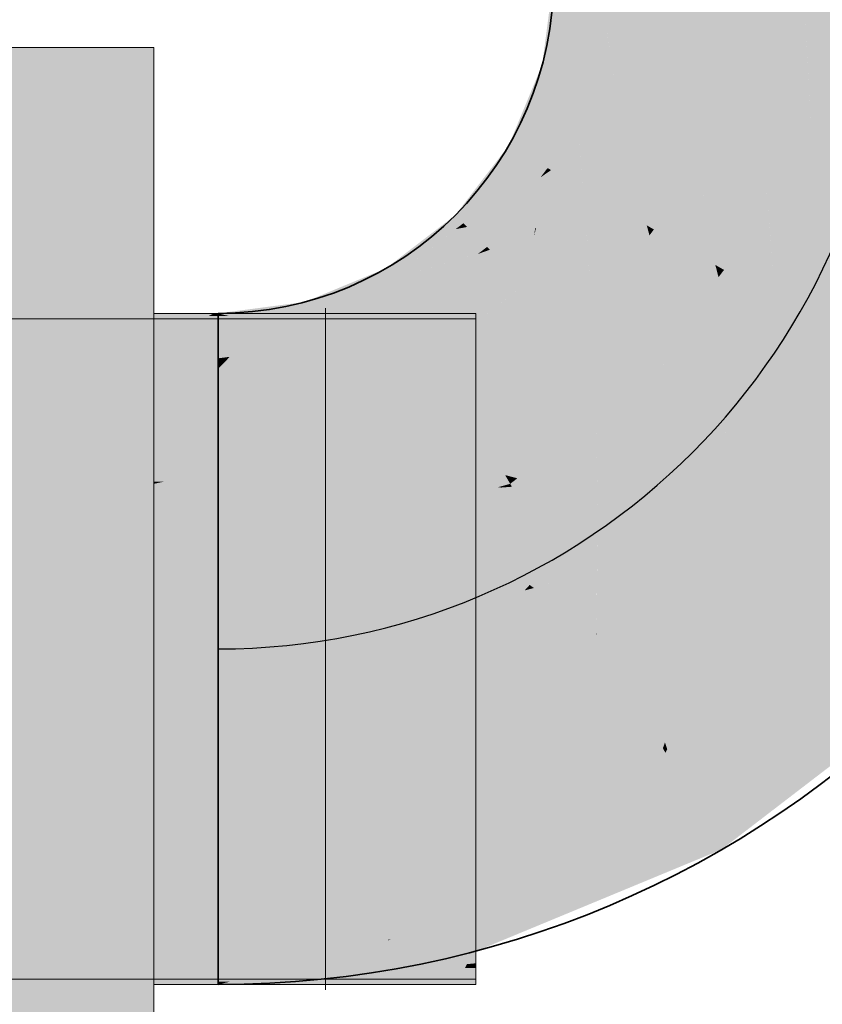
# Model space of a CAD drawing. Extents: x -299 to 601, y -39 to 381.
# Tile 175 of 252: x -89.17 to -86.18, y 146.96 to 150.63. Entities that reach past the tile are written whole.
import ezdxf
from ezdxf.lldxf.tags import DXFTag

# ---------------------------------------------------------------- set-up
doc = ezdxf.new("R2010")
doc.units = 0
doc.layers.get('0').update_dxf_attribs({"lineweight": 35})
for name, color, linetype, lineweight, true_color in [('L_Abluft', 7, 'Continuous', 35, 0xf7d209), ('L_Abluft-Shading', 7, 'Continuous', 35, 0xf7d209), ('L_Bauteil', 7, 'Continuous', 5, 0xababab), ('L_Bauteil-Shading', 7, 'Continuous', 5, 0xababab)]:
    doc.layers.add(name, color=color, linetype=linetype, lineweight=lineweight, true_color=true_color)
tags = doc.linetypes.add('STRICHPUNKT2', pattern=[12.7, 6.35, -3.175, 0, -3.175]).pattern_tags.tags
tags[10:11] = [DXFTag(74, 4), DXFTag(75, 0), DXFTag(340, '0'), DXFTag(46, 0.0), DXFTag(50, 0.0), DXFTag(44, 0.0), DXFTag(45, 0.0)]
tags[8:9] = [DXFTag(74, 4), DXFTag(75, 0), DXFTag(340, '0'), DXFTag(46, 0.0), DXFTag(50, 0.0), DXFTag(44, 0.0), DXFTag(45, 0.0)]
tags[6:7] = [DXFTag(74, 4), DXFTag(75, 0), DXFTag(340, '0'), DXFTag(46, 0.0), DXFTag(50, 0.0), DXFTag(44, 0.0), DXFTag(45, 0.0)]
tags[4:5] = [DXFTag(74, 4), DXFTag(75, 0), DXFTag(340, '0'), DXFTag(46, 0.0), DXFTag(50, 0.0), DXFTag(44, 0.0), DXFTag(45, 0.0)]

# ---------------------------------------------------------------- blocks, each defined once
blk = doc.blocks.new('Shading-A06HSX6ANL', base_point=(-88.6697, 147.3525))
at = {"layer": 'L_Bauteil-Shading', "color": 8, "true_color": 0x737373}
for points in [[(-91.415, 150.5275), (-94.7708, 150.4693), (-88.6697, 150.5275), (-94.6215, 150.4677)], [(-88.6697, 150.4512), (-88.6697, 150.5275), (-93.0878, 150.4512), (-94.6215, 150.4677)], [(-88.4651, 149.5275), (-88.4458, 149.5375), (-88.6697, 149.5275), (-88.6697, 149.5375)], [(-88.4297, 149.5275), (-88.4297, 149.5347), (-88.4651, 149.5275), (-88.4458, 149.5375)], [(-88.4297, 149.5375), (-88.4458, 149.5375), (-88.4297, 149.5347)], [(-88.3885, 149.5275), (-88.4297, 149.5375), (-88.4297, 149.5347)], [(-88.3885, 149.5275), (-88.2072, 149.5275), (-88.4297, 149.5375), (-88.209, 149.5375)], [(-88.3885, 149.5275), (-88.4297, 149.5347), (-88.4297, 149.5275)], [(-88.0229, 149.5375), (-88.209, 149.5375), (-88.0166, 149.5181), (-88.2044, 149.5114)], [(-88.0229, 149.5375), (-88.0197, 149.5275), (-87.4697, 149.5375), (-87.7514, 149.5275)], [(-87.4697, 149.5275), (-87.4697, 149.5375), (-87.7514, 149.5275)], [(-90.7523, 149.506), (-96.2697, 149.4756), (-88.9969, 149.4756)], [(-89.4034, 149.5135), (-90.0313, 149.4935), (-88.7628, 149.5056), (-89.1721, 149.4786)], [(-89.4034, 149.5135), (-88.6697, 149.5175), (-89.276, 149.5175)], [(-89.4034, 149.5135), (-88.7628, 149.5056), (-88.6697, 149.5175)], [(-89.1721, 149.4786), (-88.9969, 149.4756), (-88.7628, 149.5056)], [(-88.7628, 149.5056), (-88.9969, 149.4756), (-88.6697, 149.5009), (-88.9369, 149.4756)], [(-88.9369, 149.4756), (-88.6697, 149.4756), (-88.6697, 149.5009)], [(-88.6697, 149.5175), (-88.7628, 149.5056), (-88.6697, 149.5117)], [(-88.7628, 149.5056), (-88.6697, 149.5009), (-88.6697, 149.5117)], [(-88.5177, 149.5003), (-88.4651, 149.5275), (-88.6697, 149.5096), (-88.6697, 149.5275)], [(-88.3116, 149.5067), (-88.4941, 149.5175), (-88.6697, 149.4756), (-88.6697, 149.5009)], [(-88.4941, 149.5175), (-88.5816, 149.5175), (-88.6697, 149.5009), (-88.6697, 149.5117)], [(-88.5816, 149.5175), (-88.6697, 149.5175), (-88.6697, 149.5117)], [(-88.6697, 149.5096), (-88.6697, 149.4949), (-88.5177, 149.5003)], [(-88.3116, 149.5067), (-88.6697, 149.4756), (-88.4241, 149.4842)], [(-88.5177, 149.5003), (-88.6697, 149.4949), (-88.4297, 149.4949)], [(-88.4297, 149.5034), (-88.4297, 149.5275), (-88.5177, 149.5003), (-88.4651, 149.5275)], [(-88.4297, 149.4949), (-88.4297, 149.5034), (-88.5177, 149.5003)], [(-88.2573, 149.5175), (-88.4941, 149.5175), (-88.3116, 149.5067)], [(-88.4297, 149.5034), (-88.2807, 149.5087), (-88.4297, 149.5275), (-88.3885, 149.5275)], [(-88.4297, 149.4949), (-88.2015, 149.4949), (-88.4297, 149.5034), (-88.2807, 149.5087)], [(-88.1151, 149.495), (-88.3116, 149.5067), (-88.4241, 149.4842)], [(-88.2044, 149.5114), (-88.2072, 149.5275), (-88.2807, 149.5087), (-88.3885, 149.5275)], [(-88.049, 149.5175), (-88.2573, 149.5175), (-88.1151, 149.495), (-88.3116, 149.5067)], [(-88.2044, 149.5114), (-88.2807, 149.5087), (-88.2015, 149.4949)], [(-88.0091, 149.4949), (-88.0166, 149.5181), (-88.2015, 149.4949), (-88.2044, 149.5114)], [(-87.4697, 149.5175), (-88.1151, 149.495), (-87.4697, 149.4756), (-88.1719, 149.4756)], [(-88.1151, 149.495), (-87.4697, 149.5175), (-88.049, 149.5175)], [(-88.0197, 149.5275), (-88.0166, 149.5181), (-87.7514, 149.5275)], [(-88.0091, 149.4949), (-87.7514, 149.5275), (-88.0166, 149.5181)], [(-88.0091, 149.4949), (-87.4697, 149.4949), (-87.7514, 149.5275), (-87.4697, 149.5275)], [(-88.4241, 149.4842), (-88.6697, 149.4756), (-88.467, 149.4756)], [(-88.1719, 149.4756), (-88.1151, 149.495), (-88.467, 149.4756), (-88.4241, 149.4842)], [(-96.2697, 147.0575), (-89.1496, 147.0968), (-96.2697, 147.0994), (-88.9969, 147.0994)], [(-89.1496, 147.0968), (-96.2697, 147.0575), (-91.415, 147.0575)], [(-88.6697, 147.0575), (-88.6697, 147.0994), (-91.415, 147.0575), (-89.1496, 147.0968)], [(-89.1496, 147.0968), (-88.6697, 147.0994), (-88.9969, 147.0994)], [(-87.6411, 147.0994), (-88.6697, 147.0994), (-87.8348, 147.0867), (-88.6697, 147.0575)], [(-87.8348, 147.0867), (-88.6697, 147.0575), (-88.2778, 147.0575)], [(-88.4297, 147.0475), (-88.4297, 147.0801), (-88.6697, 147.0475), (-88.6697, 147.0801)], [(-87.7732, 147.0693), (-87.7751, 147.0801), (-88.4297, 147.0475), (-88.4297, 147.0801)], [(-87.7193, 147.0575), (-87.518, 147.0977), (-88.2778, 147.0575), (-87.8348, 147.0867)], [(-87.5096, 147.0994), (-87.6411, 147.0994), (-87.518, 147.0977), (-87.8348, 147.0867)], [(-87.7732, 147.0693), (-87.4697, 147.0801), (-87.7751, 147.0801)], [(-87.4697, 147.0475), (-87.4697, 147.0801), (-87.7694, 147.0475), (-87.7732, 147.0693)], [(-87.4697, 147.0994), (-87.518, 147.0977), (-87.4697, 147.0575), (-87.7193, 147.0575)], [(-87.518, 147.0977), (-87.4697, 147.0994), (-87.5096, 147.0994)], [(-88.4297, 147.046), (-88.4297, 147.0475), (-88.6697, 147.0375), (-88.6697, 147.0475)], [(-88.4297, 147.046), (-88.6697, 147.0375), (-88.4297, 147.0375)], [(-87.7732, 147.0693), (-88.4297, 147.0475), (-88.3879, 147.0475)], [(-88.4297, 147.0475), (-88.4297, 147.046), (-88.3879, 147.0475)], [(-88.4297, 147.0375), (-87.7676, 147.0375), (-88.3879, 147.0475), (-87.7694, 147.0475)], [(-88.4297, 147.0375), (-88.3879, 147.0475), (-88.4297, 147.046)], [(-87.7694, 147.0475), (-87.7732, 147.0693), (-88.3879, 147.0475)], [(-87.4697, 147.0375), (-87.4697, 147.0475), (-87.7676, 147.0375), (-87.7694, 147.0475)]]:
    blk.add_solid(points, dxfattribs=at)
at = {"layer": 'L_Bauteil-Shading', "color": 252, "true_color": 0x8d8d8d}
for points in [[(-91.0695, 150.3805), (-88.6697, 150.4512), (-93.0878, 150.4512)], [(-88.6697, 150.4512), (-91.0695, 150.3805), (-88.6697, 150.2965)], [(-91.0695, 150.3805), (-96.2697, 150.2274), (-88.6697, 150.2965), (-88.6697, 150.2274)], [(-96.2697, 149.4756), (-88.9221, 149.4715), (-88.9969, 149.4756)], [(-96.2697, 149.4756), (-96.2697, 149.367), (-88.9221, 149.4715), (-96.1936, 149.3539)], [(-96.1865, 149.3527), (-88.9221, 149.4715), (-96.1936, 149.3539)], [(-96.1865, 149.3527), (-88.6697, 149.3527), (-88.9221, 149.4715), (-88.6697, 149.4577)], [(-88.9969, 149.4756), (-88.9498, 149.473), (-88.9369, 149.4756)], [(-88.9498, 149.473), (-88.9221, 149.4715), (-88.9369, 149.4756), (-88.6697, 149.4756)], [(-88.6697, 149.4577), (-88.6697, 149.4756), (-88.9221, 149.4715)], [(-88.4297, 149.4949), (-88.6697, 149.4949), (-88.4297, 149.395), (-88.6697, 149.37)], [(-88.1719, 149.4756), (-88.6697, 149.4756), (-88.2464, 149.4347), (-88.6697, 149.4577)], [(-88.2015, 149.4949), (-88.4297, 149.4949), (-88.1883, 149.4201), (-88.4297, 149.395)], [(-87.4697, 149.4756), (-88.1719, 149.4756), (-88.0004, 149.4212), (-88.2464, 149.4347)], [(-88.2015, 149.4949), (-88.1883, 149.4201), (-88.0091, 149.4949), (-88.0571, 149.4338)], [(-87.4697, 149.37), (-87.4697, 149.4949), (-88.1072, 149.37), (-88.0571, 149.4338)], [(-88.0571, 149.4338), (-87.4697, 149.4949), (-88.0091, 149.4949)], [(-87.4697, 149.4756), (-88.0004, 149.4212), (-87.4697, 149.3923)], [(-88.6697, 149.4577), (-88.6697, 149.3527), (-88.0004, 149.4212)], [(-88.0571, 149.4338), (-88.1883, 149.4201), (-88.1072, 149.37), (-88.1794, 149.37)], [(-88.0004, 149.4212), (-88.6697, 149.3527), (-87.4697, 149.3923), (-87.4697, 149.3527)], [(-88.4297, 149.395), (-88.6697, 149.37), (-88.4297, 149.37)], [(-88.1794, 149.37), (-88.1883, 149.4201), (-88.4297, 149.37), (-88.4297, 149.395)], [(-88.6697, 147.1172), (-88.6697, 147.2223), (-88.9969, 147.0994), (-96.2697, 147.0994)], [(-96.2697, 147.0994), (-88.6697, 147.2223), (-96.2697, 147.208), (-96.1865, 147.2223)], [(-88.6697, 147.2223), (-88.6697, 147.1172), (-87.4697, 147.2223), (-88.2969, 147.1376)], [(-88.6697, 147.0801), (-88.4297, 147.1051), (-88.6697, 147.205), (-88.4297, 147.1724)], [(-88.6697, 147.205), (-88.4297, 147.1724), (-88.4297, 147.205)], [(-88.4297, 147.1724), (-88.1488, 147.1343), (-87.7972, 147.205), (-87.7967, 147.2023)], [(-88.4297, 147.1724), (-87.7972, 147.205), (-88.4297, 147.205)], [(-87.7751, 147.0801), (-87.5977, 147.1917), (-88.4297, 147.0801), (-88.1488, 147.1343)], [(-87.4697, 147.2223), (-88.2969, 147.1376), (-87.4697, 147.1827)], [(-87.5765, 147.205), (-87.7826, 147.205), (-87.5977, 147.1917), (-88.1488, 147.1343)], [(-87.7967, 147.2023), (-87.7826, 147.205), (-87.7972, 147.205)], [(-87.4697, 147.205), (-87.5977, 147.1917), (-87.4697, 147.0801), (-87.7751, 147.0801)], [(-87.5977, 147.1917), (-87.4697, 147.205), (-87.5765, 147.205)], [(-87.5029, 147.1132), (-87.4697, 147.1827), (-88.6697, 147.0994), (-88.2969, 147.1376)], [(-88.4297, 147.1051), (-88.1488, 147.1343), (-88.4297, 147.1724)], [(-87.4697, 147.1165), (-87.4697, 147.1827), (-87.5029, 147.1132)], [(-88.6697, 147.0994), (-88.6697, 147.1172), (-88.9969, 147.0994)], [(-88.6697, 147.1172), (-88.6697, 147.0994), (-88.2969, 147.1376)], [(-87.5029, 147.1132), (-88.6697, 147.0994), (-87.6411, 147.0994)], [(-88.4297, 147.0801), (-88.1488, 147.1343), (-88.4297, 147.1051)], [(-87.5096, 147.0994), (-87.5029, 147.1132), (-87.6411, 147.0994)], [(-87.4697, 147.1117), (-87.4697, 147.1165), (-87.5096, 147.0994), (-87.5029, 147.1132)], [(-88.4297, 147.0801), (-88.4297, 147.1051), (-88.6697, 147.0801)], [(-87.5096, 147.0994), (-87.4697, 147.0994), (-87.4697, 147.1117)]]:
    blk.add_solid(points, dxfattribs=at)
at = {"layer": 'L_Bauteil-Shading', "color": 253, "true_color": 0xa4a4a4}
for points in [[(-96.2697, 150.2274), (-96.2697, 149.9588), (-88.6697, 150.2274), (-94.404, 149.9588)], [(-88.6697, 150.2274), (-94.404, 149.9588), (-88.6697, 149.9588)], [(-88.6697, 149.9588), (-94.404, 149.9588), (-90.8256, 149.8714), (-96.2697, 149.8714)], [(-88.6697, 149.9588), (-90.8256, 149.8714), (-88.6697, 149.9399)], [(-90.8256, 149.8714), (-88.6697, 149.8714), (-88.6697, 149.9399)], [(-95.6237, 149.1739), (-88.6697, 149.3527), (-96.1865, 149.3527)], [(-88.6697, 149.1572), (-88.6697, 149.3527), (-95.5715, 149.1572), (-95.6237, 149.1739)], [(-88.6697, 149.1714), (-87.4697, 149.1714), (-87.4697, 149.37)], [(-88.6697, 149.1714), (-87.4697, 149.37), (-88.6697, 149.37)], [(-88.6697, 149.1572), (-87.4697, 149.3527), (-88.6697, 149.3527)], [(-88.6697, 149.1572), (-87.4697, 149.1572), (-87.4697, 149.3527)], [(-91.2069, 147.3525), (-88.6697, 147.4178), (-96.2697, 147.3525), (-96.2697, 147.4178)], [(-88.6697, 147.3525), (-88.6697, 147.4178), (-91.2069, 147.3525)], [(-88.6697, 147.4178), (-88.6697, 147.3525), (-87.4697, 147.4178), (-87.8703, 147.3525)], [(-87.4697, 147.4178), (-87.8703, 147.3525), (-87.4697, 147.3525)], [(-87.7353, 147.4036), (-88.6697, 147.4036), (-88.1001, 147.2993), (-88.6697, 147.205)], [(-87.7972, 147.205), (-87.6208, 147.3786), (-88.4297, 147.205), (-88.1001, 147.2993)], [(-87.5954, 147.4036), (-87.7353, 147.4036), (-87.6208, 147.3786), (-88.1001, 147.2993)], [(-87.7826, 147.205), (-87.6208, 147.3786), (-87.7972, 147.205)], [(-87.7826, 147.205), (-87.4697, 147.2592), (-87.6208, 147.3786), (-87.4697, 147.4036)], [(-87.6208, 147.3786), (-87.4697, 147.4036), (-87.5954, 147.4036)], [(-96.1865, 147.2223), (-88.6697, 147.2223), (-91.2069, 147.3525), (-88.6697, 147.3525)], [(-88.6697, 147.3525), (-88.6697, 147.2223), (-87.8703, 147.3525)], [(-87.8703, 147.3525), (-88.6697, 147.2223), (-87.4697, 147.3525), (-87.4697, 147.2223)], [(-88.1001, 147.2993), (-88.6697, 147.205), (-88.4297, 147.205)], [(-87.4697, 147.2592), (-87.7826, 147.205), (-87.4825, 147.2527)], [(-87.7826, 147.205), (-87.5765, 147.205), (-87.4825, 147.2527)], [(-87.5765, 147.205), (-87.4697, 147.205), (-87.4697, 147.2592)]]:
    blk.add_solid(points, dxfattribs=at)
at = {"layer": 'L_Bauteil-Shading', "color": 253, "true_color": 0xb6b6b6}
for points in [[(-88.6697, 149.8714), (-90.8256, 149.8714), (-96.2697, 149.5105), (-96.2697, 149.6202)], [(-88.6697, 149.8714), (-96.2697, 149.5105), (-95.8269, 149.4345)], [(-88.6697, 149.8714), (-95.8269, 149.4345), (-88.6697, 149.4075), (-95.6694, 149.4075)], [(-88.6697, 148.9125), (-87.4697, 148.9125), (-87.4697, 149.1714)], [(-88.6697, 148.9125), (-87.4697, 149.1714), (-88.6697, 149.1714)], [(-95.168, 148.9394), (-88.6697, 149.1572), (-95.5715, 149.1572)], [(-95.1137, 148.9101), (-88.6697, 148.9101), (-95.168, 148.9394), (-88.6697, 149.1572)], [(-88.6697, 149.1572), (-88.6697, 148.9101), (-87.4697, 149.1572), (-88.6337, 148.9101)], [(-87.4697, 149.1572), (-88.6337, 148.9101), (-87.4697, 148.9101)], [(-88.6697, 148.9025), (-88.6697, 148.9101), (-96.2697, 148.9025), (-96.0418, 148.9101)], [(-88.6697, 148.9101), (-88.6697, 148.9025), (-88.6337, 148.9101)], [(-88.6337, 148.9101), (-88.6697, 148.9025), (-87.4697, 148.9101), (-87.4697, 148.9025)], [(-88.6697, 147.6725), (-96.2697, 147.6725), (-96.2697, 147.4178)], [(-88.6697, 147.6725), (-96.2697, 147.4178), (-88.6697, 147.4178)], [(-88.6697, 147.4178), (-87.4697, 147.4178), (-87.4697, 147.6725)], [(-88.6697, 147.4178), (-87.4697, 147.6725), (-88.6697, 147.6725)], [(-87.4697, 147.6625), (-88.6697, 147.4036), (-87.4697, 147.4827), (-87.5954, 147.4036)], [(-88.6697, 147.4036), (-87.4697, 147.6625), (-88.6697, 147.6625)], [(-87.5954, 147.4036), (-87.4697, 147.4036), (-87.4697, 147.4827)], [(-96.2697, 147.0645), (-96.2697, 146.7036), (-95.6694, 147.1675), (-88.6697, 147.1675)], [(-88.6697, 147.1675), (-96.2697, 146.7036), (-88.6697, 146.91), (-89.114, 146.7036)]]:
    blk.add_solid(points, dxfattribs=at)
at = {"layer": 'L_Bauteil-Shading', "color": 9, "true_color": 0xc4c4c4}
for points in [[(-94.39, 149.0009), (-88.6697, 149.4075), (-95.6694, 149.4075)], [(-88.6697, 149.4075), (-94.39, 149.0009), (-88.6697, 148.8672), (-93.9696, 148.8672)], [(-88.6697, 148.611), (-87.4697, 148.611), (-87.4697, 148.9125)], [(-88.6697, 148.611), (-87.4697, 148.9125), (-88.6697, 148.9125)], [(-88.6697, 148.9025), (-96.2697, 148.9025), (-96.2697, 148.6059)], [(-88.6697, 148.9025), (-96.2697, 148.6059), (-88.6697, 148.6059)], [(-88.6697, 148.6059), (-87.4697, 148.6059), (-87.4697, 148.9025)], [(-88.6697, 148.6059), (-87.4697, 148.9025), (-88.6697, 148.9025)], [(-88.6697, 147.9691), (-96.2697, 147.6725), (-88.6697, 147.6725)], [(-88.6697, 147.9691), (-96.2697, 147.9691), (-96.2697, 147.6725)], [(-88.6697, 147.6725), (-87.4697, 147.9691), (-88.6697, 147.9691)], [(-88.6697, 147.6725), (-87.4697, 147.6725), (-87.4697, 147.9691)], [(-88.6697, 147.6625), (-87.4697, 147.6625), (-87.4697, 147.964)], [(-88.6697, 147.6625), (-87.4697, 147.964), (-88.6697, 147.964)], [(-88.6697, 147.7077), (-95.4965, 147.2225), (-88.6697, 147.1675), (-95.6694, 147.1675)], [(-95.4965, 147.2225), (-88.6697, 147.7077), (-93.9696, 147.7077)]]:
    blk.add_solid(points, dxfattribs=at)
at = {"layer": 'L_Bauteil-Shading', "color": 9, "true_color": 0xcbcbcb}
for points in [[(-93.594, 148.4916), (-88.6697, 148.8672), (-93.9696, 148.8672)], [(-88.6697, 148.8672), (-93.594, 148.4916), (-88.6697, 148.2875), (-93.3899, 148.2875)], [(-88.6697, 148.6059), (-96.2697, 148.2875), (-88.6697, 148.2875)], [(-88.6697, 148.6059), (-96.2697, 148.6059), (-96.2697, 148.2875)], [(-88.6697, 148.2875), (-87.4697, 148.2875), (-87.4697, 148.611)], [(-88.6697, 148.2875), (-87.4697, 148.611), (-88.6697, 148.611)], [(-88.6697, 148.2875), (-87.4697, 148.6059), (-88.6697, 148.6059)], [(-88.6697, 148.2875), (-87.4697, 148.2875), (-87.4697, 148.6059)], [(-88.6697, 148.2875), (-96.2697, 148.2875), (-96.2697, 147.9691)], [(-88.6697, 148.2875), (-96.2697, 147.9691), (-88.6697, 147.9691)], [(-88.6697, 148.2875), (-93.7797, 147.8977), (-88.6697, 147.7077), (-93.9696, 147.7077)], [(-93.7797, 147.8977), (-88.6697, 148.2875), (-93.3899, 148.2875)], [(-88.6697, 147.9691), (-87.4697, 147.9691), (-87.4697, 148.2875)], [(-88.6697, 147.9691), (-87.4697, 148.2875), (-88.6697, 148.2875)], [(-88.6697, 147.964), (-87.4697, 147.964), (-87.4697, 148.2875)], [(-88.6697, 147.964), (-87.4697, 148.2875), (-88.6697, 148.2875)]]:
    blk.add_solid(points, dxfattribs=at)
blk = doc.blocks.new('Shading-A06HSX7INL', base_point=(-85.3047, 150.7875))
at = {"layer": 'L_Abluft-Shading', "color": 44, "true_color": 0x8b7605}
for points in [[(-87.1769, 150.4849), (-87.1371, 150.7875), (-87.2139, 150.5275), (-87.1797, 150.7875)], [(-87.1811, 150.453), (-87.1769, 150.4849), (-87.2223, 150.464), (-87.2139, 150.5275)], [(-87.1811, 150.453), (-87.2223, 150.464), (-87.3447, 150.1611), (-87.3472, 150.1625)], [(-87.3103, 150.1412), (-87.1811, 150.453), (-87.3447, 150.1611)], [(-87.3103, 150.1412), (-87.3472, 150.1625), (-87.5157, 149.8735), (-87.5458, 149.9036)], [(-87.7834, 149.6681), (-87.5157, 149.8735), (-87.6162, 149.8496), (-87.5458, 149.9036)], [(-87.6162, 149.8496), (-87.8047, 149.705), (-87.7901, 149.6797)], [(-87.7834, 149.6681), (-87.6162, 149.8496), (-87.7901, 149.6797)], [(-87.8991, 149.651), (-87.8047, 149.705), (-88.0401, 149.6075)], [(-87.8047, 149.705), (-87.8991, 149.651), (-87.7925, 149.6839)], [(-87.8991, 149.651), (-87.7901, 149.6797), (-87.7925, 149.6839)], [(-88.1062, 149.5801), (-88.0951, 149.539), (-88.0401, 149.6075), (-87.8991, 149.651)], [(-87.8991, 149.651), (-88.0951, 149.539), (-87.7901, 149.6797), (-87.9445, 149.6014)], [(-87.9445, 149.6014), (-87.7834, 149.6681), (-87.7901, 149.6797)], [(-88.4297, 149.5347), (-88.1062, 149.5801), (-88.4297, 149.5375)], [(-88.4297, 149.5347), (-88.2943, 149.5364), (-88.1062, 149.5801), (-88.0979, 149.5493)], [(-88.4297, 149.4949), (-88.0951, 149.539), (-88.4297, 149.5347)], [(-88.2943, 149.5364), (-88.0951, 149.539), (-88.0979, 149.5493)], [(-85.778, 148.1358), (-85.8082, 148.166), (-86.5547, 147.5399), (-86.576, 147.5768)], [(-87.1797, 147.281), (-86.5547, 147.5399), (-87.1371, 147.3444), (-86.576, 147.5768)], [(-87.4591, 147.1653), (-87.1797, 147.281), (-87.4701, 147.2064), (-87.1371, 147.3444)], [(-87.4591, 147.1653), (-87.4701, 147.2064), (-88.4297, 147.0375), (-88.4297, 147.0801)]]:
    blk.add_solid(points, dxfattribs=at)
at = {"layer": 'L_Abluft-Shading', "color": 54, "true_color": 0xaa9006}
for points in [[(-87.1173, 150.4651), (-87.1371, 150.7875), (-87.1769, 150.4849)], [(-87.0605, 150.4206), (-87.0122, 150.7875), (-87.1155, 150.4354), (-87.1371, 150.7875)], [(-87.3103, 150.1412), (-87.1918, 150.2627), (-87.1811, 150.453)], [(-87.1811, 150.453), (-87.1918, 150.2627), (-87.1155, 150.4354), (-87.1015, 150.3553)], [(-87.1155, 150.4354), (-87.1173, 150.4651), (-87.1811, 150.453), (-87.1769, 150.4849)], [(-87.0974, 150.3316), (-87.0605, 150.4206), (-87.1155, 150.4354)], [(-87.1918, 150.2627), (-87.2021, 150.0788), (-87.1015, 150.3553), (-87.0974, 150.3316)], [(-87.3103, 150.1412), (-87.2021, 150.0788), (-87.1918, 150.2627)], [(-87.5157, 149.8735), (-87.3387, 149.9787), (-87.3103, 150.1412), (-87.2021, 150.0788)], [(-87.3387, 149.9787), (-87.2287, 150.0441), (-87.2021, 150.0788)], [(-87.5016, 149.8594), (-87.4274, 149.7852), (-87.3387, 149.9787), (-87.2287, 150.0441)], [(-87.5157, 149.8735), (-87.5016, 149.8594), (-87.3387, 149.9787)], [(-87.5016, 149.8594), (-87.5157, 149.8735), (-87.5446, 149.8513)], [(-87.7834, 149.6681), (-87.5016, 149.8594), (-87.5446, 149.8513)], [(-87.7834, 149.6681), (-87.4621, 149.7586), (-87.5016, 149.8594), (-87.4274, 149.7852)], [(-87.7734, 149.6508), (-87.721, 149.5599), (-87.5852, 149.7239), (-87.4621, 149.7586)], [(-87.7834, 149.6681), (-87.7734, 149.6508), (-87.5852, 149.7239)], [(-87.9445, 149.6014), (-87.721, 149.5599), (-87.7834, 149.6681)], [(-87.9445, 149.6014), (-88.0951, 149.539), (-88.0769, 149.4709)], [(-88.0173, 149.4888), (-87.9445, 149.6014), (-88.068, 149.4797)], [(-87.9445, 149.6014), (-88.0173, 149.4888), (-87.721, 149.5599), (-87.7981, 149.528)], [(-88.4297, 149.37), (-88.0769, 149.4709), (-88.4297, 149.4949), (-88.0951, 149.539)], [(-88.0173, 149.4888), (-88.0628, 149.4183), (-87.7981, 149.528)], [(-88.0769, 149.4709), (-88.3619, 149.3894), (-88.0628, 149.4183), (-88.3863, 149.3757)], [(-88.0769, 149.4709), (-88.0628, 149.4183), (-88.068, 149.4797), (-88.0173, 149.4888)], [(-88.3619, 149.3894), (-88.4297, 149.37), (-88.3863, 149.3757)], [(-85.8082, 148.166), (-85.8965, 148.2543), (-86.576, 147.5768), (-86.6384, 147.6849)], [(-87.1371, 147.3444), (-86.576, 147.5768), (-87.0122, 147.5301), (-86.6384, 147.6849)], [(-87.0974, 147.4948), (-87.1371, 147.3444), (-87.0122, 147.5301)], [(-87.4701, 147.2064), (-87.1371, 147.3444), (-87.5025, 147.327), (-87.0974, 147.4948)], [(-87.4701, 147.2064), (-87.5025, 147.327), (-88.4297, 147.0801), (-88.4297, 147.205)]]:
    blk.add_solid(points, dxfattribs=at)
at = {"layer": 'L_Abluft-Shading', "color": 42, "true_color": 0xc6a807}
for points in [[(-86.9725, 150.5302), (-87.0122, 150.7875), (-87.0605, 150.4206)], [(-86.8686, 150.3692), (-86.8136, 150.7875), (-86.951, 150.3913), (-87.0122, 150.7875)], [(-86.951, 150.3913), (-86.9725, 150.5302), (-87.0605, 150.4206)], [(-87.0974, 150.3316), (-86.951, 150.3913), (-87.0605, 150.4206)], [(-87.0974, 150.3316), (-87.0301, 149.9794), (-86.951, 150.3913), (-86.905, 150.2815)], [(-86.905, 150.2815), (-86.8686, 150.3692), (-86.951, 150.3913)], [(-87.0821, 150.1375), (-87.0974, 150.3316), (-87.1891, 150.0713), (-87.2021, 150.0788)], [(-87.0301, 149.9794), (-87.0974, 150.3316), (-87.0715, 150.0034)], [(-87.0715, 150.0034), (-87.0821, 150.1375), (-87.1891, 150.0713)], [(-87.2058, 150.0598), (-87.2287, 150.0441), (-87.2457, 149.8558), (-87.2487, 149.8546)], [(-87.1098, 149.9086), (-87.2058, 150.0598), (-87.2457, 149.8558)], [(-87.2021, 150.0788), (-87.2287, 150.0441), (-87.2058, 150.0598)], [(-87.1925, 150.0689), (-87.2021, 150.0788), (-87.2058, 150.0598)], [(-87.1098, 149.9086), (-87.0633, 149.9361), (-87.2058, 150.0598), (-87.1925, 150.0689)], [(-87.1891, 150.0713), (-87.2021, 150.0788), (-87.1925, 150.0689)], [(-87.0715, 150.0034), (-87.1891, 150.0713), (-87.0633, 149.9361), (-87.1925, 150.0689)], [(-87.2487, 149.8546), (-87.2287, 150.0441), (-87.4274, 149.7852)], [(-87.0633, 149.9361), (-87.0301, 149.9794), (-87.0715, 150.0034)], [(-87.1184, 149.8644), (-87.0737, 149.9225), (-87.2519, 149.8242), (-87.1098, 149.9086)], [(-87.2519, 149.8242), (-87.1098, 149.9086), (-87.2457, 149.8558)], [(-87.0737, 149.9225), (-87.0633, 149.9361), (-87.1098, 149.9086)], [(-87.2519, 149.8242), (-87.2869, 149.6447), (-87.1184, 149.8644)], [(-87.2519, 149.8242), (-87.2487, 149.8546), (-87.4168, 149.7746), (-87.4274, 149.7852)], [(-87.2487, 149.8546), (-87.2519, 149.8242), (-87.2457, 149.8558)], [(-87.4168, 149.7746), (-87.2869, 149.6447), (-87.2519, 149.8242)], [(-87.4621, 149.7586), (-87.721, 149.5599), (-87.539, 149.5798)], [(-87.4168, 149.7746), (-87.4621, 149.7586), (-87.4598, 149.5884), (-87.539, 149.5798)], [(-87.4168, 149.7746), (-87.4274, 149.7852), (-87.4621, 149.7586)], [(-87.4168, 149.7746), (-87.4598, 149.5884), (-87.2869, 149.6447)], [(-87.2869, 149.6447), (-87.4598, 149.5884), (-87.3438, 149.6011)], [(-87.721, 149.5599), (-87.6935, 149.5123), (-87.539, 149.5798), (-87.5476, 149.5598)], [(-87.4598, 149.5884), (-87.5476, 149.5598), (-87.3438, 149.6011), (-87.6216, 149.3879)], [(-87.539, 149.5798), (-87.5476, 149.5598), (-87.4598, 149.5884)], [(-87.6935, 149.5123), (-87.721, 149.5599), (-87.7981, 149.528)], [(-87.6935, 149.5123), (-87.6216, 149.3879), (-87.5476, 149.5598)], [(-88.0628, 149.4183), (-87.6935, 149.5123), (-87.7981, 149.528)], [(-87.6216, 149.3879), (-87.6935, 149.5123), (-87.8032, 149.3783), (-88.0628, 149.4183)], [(-88.3863, 149.3757), (-88.0486, 149.3652), (-88.1457, 149.4074)], [(-88.0486, 149.3652), (-88.0628, 149.4183), (-88.1457, 149.4074)], [(-87.8032, 149.3783), (-88.0628, 149.4183), (-87.9616, 149.3699)], [(-87.9616, 149.3699), (-88.0628, 149.4183), (-88.0486, 149.3652)], [(-87.6216, 149.3879), (-87.8032, 149.3783), (-87.6879, 149.3605)], [(-88.3863, 149.3757), (-88.4297, 149.3306), (-88.0486, 149.3652), (-88.0227, 149.2685)], [(-88.4297, 149.3306), (-88.3863, 149.3757), (-88.4297, 149.355)], [(-88.3863, 149.3757), (-88.4297, 149.37), (-88.4297, 149.355)], [(-88.0227, 149.2685), (-87.8242, 149.304), (-88.0486, 149.3652), (-87.9616, 149.3699)], [(-87.6879, 149.3605), (-87.8032, 149.3783), (-87.8242, 149.304), (-87.9616, 149.3699)], [(-88.4297, 149.3306), (-88.0114, 149.2265), (-88.0227, 149.2685)], [(-88.4297, 149.3306), (-88.4297, 149.215), (-88.0114, 149.2265), (-88.2288, 149.1978)], [(-88.0114, 149.2265), (-87.8242, 149.304), (-88.0227, 149.2685)], [(-88.4297, 149.215), (-88.4297, 149.1714), (-88.2288, 149.1978)], [(-85.8965, 148.2543), (-86.0369, 148.3947), (-86.6384, 147.6849), (-86.7377, 147.857)], [(-87.0122, 147.5301), (-86.6384, 147.6849), (-86.8136, 147.8256), (-86.7377, 147.857)], [(-86.905, 147.7877), (-87.0122, 147.5301), (-86.8136, 147.8256)], [(-87.0633, 147.7221), (-87.0974, 147.4948), (-86.905, 147.7877), (-87.0122, 147.5301)], [(-87.5025, 147.327), (-87.0974, 147.4948), (-87.5539, 147.5189), (-87.0633, 147.7221)], [(-87.5025, 147.327), (-87.5539, 147.5189), (-88.4297, 147.205), (-88.4297, 147.4036)]]:
    blk.add_solid(points, dxfattribs=at)
at = {"layer": 'L_Abluft-Shading', "color": 52, "true_color": 0xddbc08}
for points in [[(-86.7579, 150.4923), (-86.8136, 150.7875), (-86.8686, 150.3692)], [(-86.6186, 150.3022), (-86.5547, 150.7875), (-86.7276, 150.3314), (-86.8136, 150.7875)], [(-86.7276, 150.3314), (-86.7579, 150.4923), (-86.8686, 150.3692)], [(-86.905, 150.2815), (-86.7276, 150.3314), (-86.8686, 150.3692)], [(-86.905, 150.2815), (-86.8059, 149.85), (-86.7276, 150.3314), (-86.6611, 150.1994)], [(-86.6611, 150.1994), (-86.6186, 150.3022), (-86.7276, 150.3314)], [(-86.8704, 150.0833), (-86.905, 150.2815), (-87.0301, 149.9794)], [(-86.8059, 149.85), (-86.905, 150.2815), (-86.8325, 149.8653)], [(-86.8325, 149.8653), (-86.8704, 150.0833), (-87.0301, 149.9794)], [(-87.0633, 149.9361), (-86.8325, 149.8653), (-87.0301, 149.9794)], [(-87.0599, 149.8849), (-87.0633, 149.9361), (-87.1184, 149.8644)], [(-87.0633, 149.9361), (-87.0372, 149.5486), (-86.8325, 149.8653), (-86.8227, 149.8281)], [(-87.2869, 149.6447), (-87.0599, 149.8849), (-87.1184, 149.8644)], [(-87.2869, 149.6447), (-87.1039, 149.4617), (-87.0599, 149.8849), (-87.0372, 149.5486)], [(-86.8227, 149.8281), (-86.8059, 149.85), (-86.8325, 149.8653)], [(-87.4058, 149.3444), (-87.1039, 149.4617), (-87.6216, 149.3879), (-87.2869, 149.6447)], [(-87.4922, 149.1637), (-87.1039, 149.4617), (-87.5616, 149.2839)], [(-87.6064, 149.3615), (-87.6216, 149.3879), (-87.6879, 149.3605)], [(-87.4058, 149.3444), (-87.6216, 149.3879), (-87.6064, 149.3615)], [(-87.8242, 149.304), (-87.5616, 149.2839), (-87.6879, 149.3605), (-87.6064, 149.3615)], [(-87.5616, 149.2839), (-87.4058, 149.3444), (-87.6064, 149.3615)], [(-88.0114, 149.2265), (-87.5616, 149.2839), (-87.8242, 149.304)], [(-87.4922, 149.1637), (-87.5616, 149.2839), (-87.6394, 149.1476), (-88.0114, 149.2265)], [(-87.9803, 149.1105), (-88.0114, 149.2265), (-88.2288, 149.1978)], [(-87.9217, 149.1169), (-88.0114, 149.2265), (-87.9803, 149.1105)], [(-88.0114, 149.2265), (-87.9217, 149.1169), (-87.6394, 149.1476)], [(-85.4992, 149.0956), (-85.7234, 149.225), (-86.0369, 148.3947), (-86.22, 148.5778)], [(-88.4297, 149.1714), (-87.9736, 149.0854), (-88.2288, 149.1978), (-87.9803, 149.1105)], [(-88.4297, 148.9125), (-87.9444, 148.9764), (-88.4297, 149.1714), (-87.9736, 149.0854)], [(-87.6394, 149.1476), (-87.9217, 149.1169), (-87.5676, 149.1324), (-87.8416, 149.019)], [(-87.4922, 149.1637), (-87.6394, 149.1476), (-87.5676, 149.1324)], [(-87.9736, 149.0854), (-87.8416, 149.019), (-87.9803, 149.1105), (-87.9217, 149.1169)], [(-87.9444, 148.9764), (-87.8416, 149.019), (-87.9736, 149.0854)], [(-86.22, 148.5778), (-86.7146, 147.9984), (-86.7377, 147.857), (-86.7565, 147.9139)], [(-86.22, 148.5778), (-86.7377, 147.857), (-86.0369, 148.3947)], [(-86.7146, 147.9984), (-86.22, 148.5778), (-86.5547, 148.321)], [(-86.6611, 148.2393), (-86.7649, 147.9395), (-86.5547, 148.321), (-86.7146, 147.9984)], [(-86.8227, 148.1153), (-86.7649, 147.9395), (-86.6611, 148.2393)], [(-86.8227, 148.1153), (-86.8672, 148.0812), (-86.84, 148.0341)], [(-86.84, 148.0341), (-86.7726, 147.9173), (-86.8227, 148.1153), (-86.7649, 147.9395)], [(-87.0372, 148.0108), (-86.84, 148.0341), (-86.8672, 148.0812)], [(-87.0372, 148.0108), (-87.0633, 147.7221), (-86.84, 148.0341), (-86.905, 147.7877)], [(-86.84, 148.0341), (-86.905, 147.7877), (-86.7726, 147.9173), (-86.8136, 147.8256)], [(-87.5539, 147.5189), (-87.0633, 147.7221), (-87.6209, 147.769), (-87.0372, 148.0108)], [(-86.7146, 147.9984), (-86.7649, 147.9395), (-86.7565, 147.9139)], [(-86.7649, 147.9395), (-86.7726, 147.9173), (-86.7565, 147.9139), (-86.763, 147.9007)], [(-86.7726, 147.9173), (-86.8136, 147.8256), (-86.763, 147.9007)], [(-86.8136, 147.8256), (-86.7377, 147.857), (-86.763, 147.9007)], [(-86.763, 147.9007), (-86.7377, 147.857), (-86.7565, 147.9139)], [(-87.5539, 147.5189), (-87.6209, 147.769), (-88.4297, 147.4036), (-88.4297, 147.6625)]]:
    blk.add_solid(points, dxfattribs=at)
at = {"layer": 'L_Abluft-Shading', "color": 40, "true_color": 0xedc908}
for points in [[(-86.5021, 150.4472), (-86.5547, 150.7875), (-86.6186, 150.3022)], [(-86.3274, 150.2242), (-86.2532, 150.7875), (-86.4737, 150.2634), (-86.5547, 150.7875)], [(-86.4737, 150.2634), (-86.5021, 150.4472), (-86.6186, 150.3022)], [(-86.6611, 150.1994), (-86.4737, 150.2634), (-86.6186, 150.3022)], [(-86.6611, 150.1994), (-86.5448, 149.6993), (-86.4737, 150.2634), (-86.3919, 150.0683)], [(-86.3919, 150.0683), (-86.3274, 150.2242), (-86.4737, 150.2634)], [(-86.6235, 149.9836), (-86.6611, 150.1994), (-86.8059, 149.85)], [(-86.5448, 149.6993), (-86.6611, 150.1994), (-86.5772, 149.718)], [(-86.5772, 149.718), (-86.6235, 149.9836), (-86.8059, 149.85)], [(-87.0372, 149.5486), (-86.8907, 149.2485), (-86.8227, 149.8281), (-86.771, 149.4045)], [(-86.8227, 149.8281), (-86.5772, 149.718), (-86.8059, 149.85)], [(-86.8227, 149.8281), (-86.771, 149.4045), (-86.5772, 149.718), (-86.5653, 149.6725)], [(-86.5653, 149.6725), (-86.5448, 149.6993), (-86.5772, 149.718)], [(-87.0372, 149.5486), (-87.1039, 149.4617), (-87.0316, 149.3894)], [(-86.8907, 149.2485), (-87.0372, 149.5486), (-87.0316, 149.3894)], [(-87.4922, 149.1637), (-87.3602, 148.935), (-87.1039, 149.4617), (-87.3309, 148.9274)], [(-87.1039, 149.4617), (-87.3309, 148.9274), (-87.0207, 149.1487), (-87.3147, 148.9231)], [(-87.1039, 149.4617), (-87.0207, 149.1487), (-87.0316, 149.3894)], [(-87.0207, 149.1487), (-86.8907, 149.2485), (-87.0316, 149.3894)], [(-86.3416, 148.7665), (-86.22, 148.5778), (-85.9844, 149.3757), (-85.7234, 149.225)], [(-86.3416, 148.7665), (-85.9844, 149.3757), (-86.2532, 149.0255)], [(-87.8416, 149.019), (-87.3602, 148.935), (-87.5676, 149.1324), (-87.4748, 149.1336)], [(-87.4748, 149.1336), (-87.4922, 149.1637), (-87.5676, 149.1324)], [(-86.3919, 148.8447), (-86.3416, 148.7665), (-86.2532, 149.0255)], [(-87.8416, 149.019), (-87.9444, 148.9764), (-87.8459, 148.9612)], [(-87.3414, 148.9026), (-87.8416, 149.019), (-87.3857, 148.8902), (-87.8459, 148.9612)], [(-87.8416, 149.019), (-87.3414, 148.9026), (-87.3602, 148.935)], [(-87.9056, 148.8316), (-87.9444, 148.9764), (-88.4297, 148.9125)], [(-87.9444, 148.9764), (-87.9056, 148.8316), (-87.8459, 148.9612), (-87.857, 148.8112)], [(-87.3857, 148.8902), (-87.8459, 148.9612), (-87.7803, 148.779), (-87.857, 148.8112)], [(-88.4297, 148.611), (-87.8664, 148.6852), (-88.4297, 148.9125), (-87.9056, 148.8316)], [(-87.3602, 148.935), (-87.3414, 148.9026), (-87.3309, 148.9274)], [(-87.3309, 148.9274), (-87.3414, 148.9026), (-87.3147, 148.9231)], [(-87.3754, 148.8886), (-87.3857, 148.8902), (-87.7105, 148.7498), (-87.7803, 148.779)], [(-87.3754, 148.8886), (-87.3414, 148.9026), (-87.3857, 148.8902)], [(-86.3919, 148.8447), (-86.4332, 148.791), (-86.4098, 148.7676)], [(-86.4098, 148.7676), (-86.3586, 148.7164), (-86.3919, 148.8447), (-86.3416, 148.7665)], [(-87.857, 148.8112), (-87.9056, 148.8316), (-87.8611, 148.7563), (-87.8837, 148.7499)], [(-87.7803, 148.779), (-87.857, 148.8112), (-87.8611, 148.7563)], [(-87.7105, 148.7498), (-87.7803, 148.779), (-87.8664, 148.6852), (-87.8611, 148.7563)], [(-86.5653, 148.6895), (-86.6611, 148.2393), (-86.4098, 148.7676), (-86.5547, 148.321)], [(-86.5653, 148.6895), (-86.4098, 148.7676), (-86.4332, 148.791)], [(-86.4098, 148.7676), (-86.5547, 148.321), (-86.3586, 148.7164)], [(-86.3586, 148.7164), (-86.22, 148.5778), (-86.3416, 148.7665)], [(-87.8837, 148.7499), (-87.8664, 148.6852), (-87.8611, 148.7563)], [(-86.5547, 148.321), (-86.22, 148.5778), (-86.3586, 148.7164)], [(-86.771, 148.5318), (-86.8227, 148.1153), (-86.5653, 148.6895), (-86.6611, 148.2393)], [(-86.8672, 148.0812), (-86.8227, 148.1153), (-87.0179, 148.3423), (-86.771, 148.5318)], [(-87.6209, 147.769), (-87.0372, 148.0108), (-87.6989, 148.0602), (-87.0207, 148.3411)], [(-87.0372, 148.0108), (-86.8672, 148.0812), (-87.0207, 148.3411), (-87.0179, 148.3423)], [(-87.6209, 147.769), (-87.6989, 148.0602), (-88.4297, 147.6625), (-88.4297, 147.964)]]:
    blk.add_solid(points, dxfattribs=at)
at = {"layer": 'L_Abluft-Shading', "color": 40, "true_color": 0xf5d108}
for points in [[(-86.2294, 150.399), (-86.2532, 150.7875), (-86.3274, 150.2242)], [(-86.0149, 150.1405), (-85.9297, 150.7875), (-86.2168, 150.1946), (-86.2532, 150.7875)], [(-86.2168, 150.1946), (-86.2294, 150.399), (-86.3274, 150.2242)], [(-86.3919, 150.0683), (-86.2168, 150.1946), (-86.3274, 150.2242)], [(-86.3919, 150.0683), (-86.2646, 149.5375), (-86.2168, 150.1946), (-86.1504, 149.8133)], [(-86.1504, 149.8133), (-86.0149, 150.1405), (-86.2168, 150.1946)], [(-86.3765, 149.8719), (-86.3919, 150.0683), (-86.5448, 149.6993)], [(-86.2646, 149.5375), (-86.3919, 150.0683), (-86.3542, 149.5892)], [(-86.3542, 149.5892), (-86.3765, 149.8719), (-86.5448, 149.6993)], [(-86.1592, 149.7201), (-86.1504, 149.8133), (-86.2646, 149.5375)], [(-86.1811, 149.4893), (-86.1092, 149.4478), (-86.1504, 149.8133), (-86.0756, 149.616)], [(-86.1811, 149.4893), (-86.1592, 149.7201), (-86.2646, 149.5375)], [(-86.5653, 149.6725), (-86.3542, 149.5892), (-86.5448, 149.6993)], [(-86.771, 149.4045), (-86.6619, 149.0197), (-86.5653, 149.6725), (-86.5326, 149.1882)], [(-86.5653, 149.6725), (-86.5326, 149.1882), (-86.3542, 149.5892), (-86.3364, 149.4439)], [(-86.3364, 149.4439), (-86.2646, 149.5375), (-86.3542, 149.5892)], [(-86.3364, 149.4439), (-86.1811, 149.4893), (-86.2646, 149.5375)], [(-86.3364, 149.4439), (-86.3919, 148.8447), (-86.1811, 149.4893), (-86.2532, 149.0255)], [(-86.1811, 149.4893), (-86.2532, 149.0255), (-86.1092, 149.4478)], [(-86.5326, 149.1882), (-86.4332, 148.791), (-86.3364, 149.4439), (-86.3919, 148.8447)], [(-86.2532, 149.0255), (-85.9844, 149.3757), (-86.1092, 149.4478)], [(-86.7681, 149.3214), (-86.771, 149.4045), (-86.8907, 149.2485)], [(-86.6619, 149.0197), (-86.771, 149.4045), (-86.761, 149.1188)], [(-86.761, 149.1188), (-86.7681, 149.3214), (-86.8907, 149.2485)], [(-87.0207, 149.1487), (-86.761, 149.1188), (-86.8907, 149.2485)], [(-86.535, 149.1466), (-86.5326, 149.1882), (-86.6619, 149.0197)], [(-86.4332, 148.791), (-86.5326, 149.1882), (-86.5488, 148.9066)], [(-87.0173, 148.9031), (-87.0207, 149.1487), (-87.3147, 148.9231)], [(-87.0207, 149.1487), (-87.0151, 148.7487), (-86.761, 149.1188), (-86.7533, 148.9496)], [(-86.5488, 148.9066), (-86.535, 149.1466), (-86.6619, 149.0197)], [(-86.7533, 148.9496), (-86.6619, 149.0197), (-86.761, 149.1188)], [(-86.7533, 148.9496), (-86.5488, 148.9066), (-86.6619, 149.0197)], [(-87.0151, 148.7487), (-87.0179, 148.3423), (-86.7533, 148.9496), (-86.771, 148.5318)], [(-86.7533, 148.9496), (-86.771, 148.5318), (-86.5488, 148.9066), (-86.5653, 148.6895)], [(-87.3414, 148.9026), (-87.0173, 148.9031), (-87.3147, 148.9231)], [(-87.7105, 148.7498), (-87.2314, 148.712), (-87.3754, 148.8886), (-87.3351, 148.8917)], [(-87.3351, 148.8917), (-87.3414, 148.9026), (-87.3754, 148.8886)], [(-87.0178, 148.9014), (-87.0173, 148.9031), (-87.3351, 148.8917), (-87.3414, 148.9026)], [(-87.0861, 148.6942), (-87.0178, 148.9014), (-87.2314, 148.712), (-87.3351, 148.8917)], [(-87.0173, 148.9031), (-87.0861, 148.6942), (-87.0151, 148.7487)], [(-86.5653, 148.6895), (-86.4332, 148.791), (-86.5488, 148.9066)], [(-87.7105, 148.7498), (-87.8664, 148.6852), (-87.7225, 148.687)], [(-87.4627, 148.6903), (-87.7105, 148.7498), (-87.7225, 148.687)], [(-87.2314, 148.712), (-87.7105, 148.7498), (-87.2207, 148.6934), (-87.4627, 148.6903)], [(-87.0158, 148.7008), (-87.0151, 148.7487), (-87.0861, 148.6942)], [(-87.0179, 148.3423), (-87.0151, 148.7487), (-87.0206, 148.347)], [(-87.1797, 148.6224), (-87.4627, 148.6903), (-87.747, 148.559), (-87.7225, 148.687)], [(-87.4627, 148.6903), (-87.1797, 148.6224), (-87.2207, 148.6934)], [(-87.0861, 148.6942), (-87.2314, 148.712), (-87.1005, 148.6832), (-87.2207, 148.6934)], [(-87.2207, 148.6934), (-87.1797, 148.6224), (-87.1005, 148.6832)], [(-87.1797, 148.6224), (-87.0158, 148.7008), (-87.0861, 148.6942)], [(-87.1797, 148.6224), (-87.1314, 148.5389), (-87.0158, 148.7008), (-87.0178, 148.5565)], [(-87.8368, 148.5746), (-87.8664, 148.6852), (-88.4297, 148.611)], [(-87.8664, 148.6852), (-87.8368, 148.5746), (-87.7225, 148.687), (-87.747, 148.559)], [(-87.1797, 148.6224), (-87.747, 148.559), (-87.4555, 148.5082)], [(-87.2689, 148.5259), (-87.1797, 148.6224), (-87.4555, 148.5082)], [(-87.1797, 148.6224), (-87.2689, 148.5259), (-87.1314, 148.5389)], [(-88.4297, 148.2875), (-87.7826, 148.3727), (-88.4297, 148.611), (-87.8368, 148.5746)], [(-87.8368, 148.5746), (-87.7826, 148.3727), (-87.747, 148.559)], [(-87.747, 148.559), (-87.7826, 148.3727), (-87.4555, 148.5082)], [(-87.0178, 148.5565), (-87.1314, 148.5389), (-87.0187, 148.4913), (-87.0899, 148.467)], [(-87.4237, 148.4689), (-87.4555, 148.5082), (-87.7826, 148.3727)], [(-87.2689, 148.5259), (-87.4555, 148.5082), (-87.2879, 148.5052), (-87.4237, 148.4689)], [(-87.376, 148.4098), (-87.1661, 148.4518), (-87.2879, 148.5052), (-87.2532, 148.5146)], [(-87.2532, 148.5146), (-87.2689, 148.5259), (-87.2879, 148.5052)], [(-87.1794, 148.5343), (-87.2689, 148.5259), (-87.2532, 148.5146)], [(-87.0899, 148.467), (-87.1314, 148.5389), (-87.2532, 148.5146), (-87.1794, 148.5343)], [(-87.0899, 148.467), (-87.2532, 148.5146), (-87.1661, 148.4518)], [(-87.4237, 148.4689), (-87.376, 148.4098), (-87.2879, 148.5052)], [(-87.0899, 148.467), (-87.0206, 148.347), (-87.0187, 148.4913)], [(-87.376, 148.4098), (-87.4237, 148.4689), (-87.7714, 148.3308), (-87.7826, 148.3727)], [(-87.0206, 148.347), (-87.1661, 148.4518), (-87.6989, 148.0602), (-87.376, 148.4098)], [(-87.1661, 148.4518), (-87.0206, 148.347), (-87.0899, 148.467)], [(-87.7714, 148.3308), (-87.6989, 148.0602), (-87.376, 148.4098)], [(-87.7714, 148.3308), (-87.7826, 148.3727), (-88.4297, 148.2875)], [(-88.4297, 147.964), (-87.6989, 148.0602), (-88.4297, 148.2875), (-87.7714, 148.3308)], [(-87.0206, 148.347), (-87.6989, 148.0602), (-87.0207, 148.3411)], [(-87.0207, 148.3411), (-87.0179, 148.3423), (-87.0206, 148.347)]]:
    blk.add_solid(points, dxfattribs=at)
blk = doc.blocks.new('Bogen-A06HSXECNL', base_point=(-88.4297, 147.0375))
at = {"color": 0, "linetype": 'ByBlock', "lineweight": -2, "ltscale": 0.35}
blk.add_line((-88.4297, 147.0375), (-88.4297, 149.5375), dxfattribs=at)
for major_axis in [(0, -1.25), (0, -3.75)]:
    blk.add_ellipse((-88.4297, 150.7875), major_axis=major_axis, ratio=1, start_param=0, end_param=1.570796, dxfattribs=at)
at = {"color": 0, "linetype": 'STRICHPUNKT2', "lineweight": 25, "ltscale": 0.25}
blk.add_ellipse((-88.4297, 150.7875), major_axis=(0, -2.5), ratio=1, start_param=0, end_param=1.570796, dxfattribs=at)
blk = doc.blocks.new('CA_125x500_50-A06HSXEENL', base_point=(-97.4697, 146.0475))
at = {"color": 254, "linetype": 'ByBlock', "lineweight": -2, "ltscale": 0.13, "true_color": 0xcccccc}
for p, q in [((-88.6697, 150.5275), (-96.2697, 150.5275)), ((-88.6697, 150.4512), (-88.6697, 150.5275)), ((-88.6697, 150.2274), (-88.6697, 150.4512)), ((-88.6697, 149.8714), (-88.6697, 150.2274)), ((-88.6697, 149.4075), (-88.6697, 149.8714)), ((-87.4697, 149.5375), (-88.6697, 149.5375)), ((-88.6697, 149.5375), (-88.6697, 149.4949)), ((-87.4697, 149.4949), (-87.4697, 149.5375)), ((-88.6697, 149.5175), (-96.2697, 149.5175)), ((-87.4697, 149.5175), (-88.6697, 149.5175)), ((-88.6697, 149.5175), (-88.6697, 149.4756)), ((-87.4697, 149.4756), (-87.4697, 149.5175)), ((-88.6697, 149.4949), (-88.6697, 149.37)), ((-88.6697, 149.4756), (-88.6697, 149.3527)), ((-87.4697, 149.37), (-87.4697, 149.4949)), ((-87.4697, 149.3527), (-87.4697, 149.4756)), ((-88.6697, 148.8673), (-88.6697, 149.4075)), ((-88.6697, 149.37), (-88.6697, 149.1714)), ((-88.6697, 149.3527), (-88.6697, 149.1572)), ((-87.4697, 149.1714), (-87.4697, 149.37)), ((-87.4697, 149.1572), (-87.4697, 149.3527)), ((-88.6697, 149.1714), (-88.6697, 148.9125)), ((-87.4697, 148.9125), (-87.4697, 149.1714)), ((-88.6697, 149.1572), (-88.6697, 148.9025)), ((-87.4697, 148.9025), (-87.4697, 149.1572)), ((-88.6697, 148.9125), (-88.6697, 148.611)), ((-87.4697, 148.611), (-87.4697, 148.9125)), ((-88.6697, 148.9025), (-88.6697, 148.6058)), ((-87.4697, 148.6058), (-87.4697, 148.9025)), ((-88.6697, 148.2875), (-88.6697, 148.8673)), ((-88.6697, 148.611), (-88.6697, 148.2875)), ((-88.6697, 148.6058), (-88.6697, 148.2875)), ((-87.4697, 148.2875), (-87.4697, 148.611)), ((-87.4697, 148.2875), (-87.4697, 148.6058)), ((-88.6697, 148.2875), (-88.6697, 147.9692)), ((-88.6697, 148.2875), (-88.6697, 147.964)), ((-88.6697, 147.7077), (-88.6697, 148.2875)), ((-87.4697, 147.9692), (-87.4697, 148.2875)), ((-87.4697, 147.964), (-87.4697, 148.2875)), ((-88.6697, 147.9692), (-88.6697, 147.6725)), ((-88.6697, 147.964), (-88.6697, 147.6625)), ((-87.4697, 147.6725), (-87.4697, 147.9692)), ((-87.4697, 147.6625), (-87.4697, 147.964)), ((-88.6697, 147.1675), (-88.6697, 147.7077)), ((-88.6697, 147.6725), (-88.6697, 147.4178)), ((-87.4697, 147.4178), (-87.4697, 147.6725)), ((-88.6697, 147.6625), (-88.6697, 147.4036)), ((-87.4697, 147.4036), (-87.4697, 147.6625)), ((-88.6697, 147.4178), (-88.6697, 147.2223)), ((-87.4697, 147.2223), (-87.4697, 147.4178)), ((-88.6697, 147.4036), (-88.6697, 147.205)), ((-87.4697, 147.205), (-87.4697, 147.4036)), ((-88.6697, 147.2223), (-88.6697, 147.0994)), ((-88.6697, 147.205), (-88.6697, 147.0801)), ((-87.4697, 147.0994), (-87.4697, 147.2223)), ((-87.4697, 147.0801), (-87.4697, 147.205)), ((-88.6697, 146.7036), (-88.6697, 147.1675)), ((-88.6697, 147.0994), (-88.6697, 147.0575)), ((-88.6697, 147.0801), (-88.6697, 147.0375)), ((-87.4697, 147.0575), (-87.4697, 147.0994)), ((-87.4697, 147.0375), (-87.4697, 147.0801)), ((-96.2697, 147.0575), (-88.6697, 147.0575)), ((-88.6697, 147.0575), (-87.4697, 147.0575)), ((-88.6697, 147.0375), (-87.4697, 147.0375))]:
    blk.add_line(p, q, dxfattribs=at)
at = {"color": 250, "linetype": 'ByBlock', "lineweight": -2, "ltscale": 0.13, "true_color": 0x2e3032}
for p, q in [((-88.0297, 149.5575), (-88.0297, 149.5142)), ((-88.0297, 149.5142), (-88.0297, 149.3874)), ((-88.0297, 149.3874), (-88.0297, 149.1855)), ((-88.0297, 149.1855), (-88.0297, 148.9225)), ((-88.0297, 148.9225), (-88.0297, 148.6162)), ((-88.0297, 148.6162), (-88.0297, 148.2875)), ((-88.0297, 148.2875), (-88.0297, 147.9588)), ((-88.0297, 147.9588), (-88.0297, 147.6525)), ((-88.0297, 147.6525), (-88.0297, 147.3895)), ((-88.0297, 147.3895), (-88.0297, 147.1876)), ((-88.0297, 147.1876), (-88.0297, 147.0608)), ((-88.0297, 147.0608), (-88.0297, 147.0175))]:
    blk.add_line(p, q, dxfattribs=at)

msp = doc.modelspace()

# ---------------------------------------------------------------- block references
at = {"layer": 'L_Abluft'}
msp.add_blockref('Shading-A06HSX7INL', (-85.3047, 150.7875), dxfattribs=at)
at = {"layer": 'L_Abluft', "ltscale": 0.35}
msp.add_blockref('Bogen-A06HSXECNL', (-88.4297, 147.0375), dxfattribs=at)
at = {"layer": 'L_Bauteil'}
msp.add_blockref('Shading-A06HSX6ANL', (-88.6697, 147.3525), dxfattribs=at)
at = {"layer": 'L_Bauteil', "ltscale": 0.13}
msp.add_blockref('CA_125x500_50-A06HSXEENL', (-97.4697, 146.0475), dxfattribs=at)

doc.saveas('drawing.dxf')
